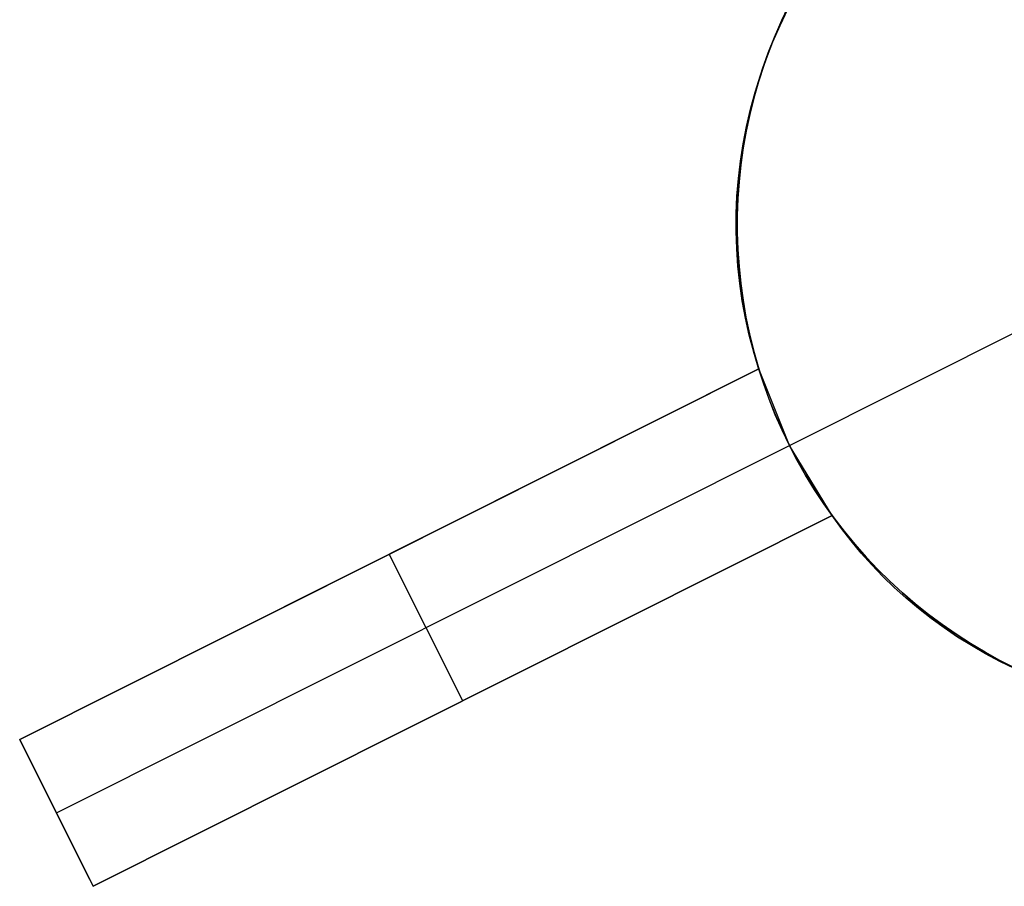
# Model space of a CAD drawing. Header units: millimetres. Extents: x 6239 to 7218, y -13987 to -13139.
# Tile 24 of 256: x 6736.57 to 6742.57, y -13553.6 to -13548.32. Entities that reach past the tile are written whole.
import ezdxf

# ---------------------------------------------------------------- set-up
doc = ezdxf.new("R2010")
doc.units = ezdxf.units.MM
doc.layers.add('color', color=7, linetype='Continuous')

msp = doc.modelspace()

# ---------------------------------------------------------------- linework, layer by layer
at = {"layer": 'color', "color": 254, "true_color": 0xcad1ee}
for p, q in [((6741.2031, -13548.3549, 13.0769), (6741.2504, -13548.2563, 13.1156)), ((6741.2031, -13548.3549, 13.0769), (6741.2504, -13548.2563, 13.1156)), ((6741.2088, -13548.3328, 3.1867), (6741.2527, -13548.24, 3.1867)), ((6741.2184, -13548.3119, -7.3), (6741.1765, -13548.4066, -7.3)), ((6741.2184, -13548.3119, -7.3), (6741.1765, -13548.4066, -7.3)), ((6741.1595, -13548.4548, 13.0374), (6741.2031, -13548.3549, 13.0769)), ((6741.1595, -13548.4548, 13.0374), (6741.2031, -13548.3549, 13.0769)), ((6741.168, -13548.427, 3.1867), (6741.2088, -13548.3328, 3.1867)), ((6741.1305, -13548.5226, 3.1867), (6741.168, -13548.427, 3.1867)), ((6741.1765, -13548.4066, -7.3), (6741.138, -13548.5027, -7.3)), ((6741.1765, -13548.4066, -7.3), (6741.138, -13548.5027, -7.3)), ((6741.138, -13548.5027, -7.3), (6741.1028, -13548.6001, -7.3)), ((6741.138, -13548.5027, -7.3), (6741.1028, -13548.6001, -7.3)), ((6741.1196, -13548.5561, 12.9972), (6741.1595, -13548.4548, 13.0374)), ((6741.1196, -13548.5561, 12.9972), (6741.1595, -13548.4548, 13.0374)), ((6741.0836, -13548.6584, 12.9562), (6741.1196, -13548.5561, 12.9972)), ((6741.0836, -13548.6584, 12.9562), (6741.1196, -13548.5561, 12.9972)), ((6741.0963, -13548.6194, 3.1867), (6741.1305, -13548.5226, 3.1867)), ((6741.0654, -13548.7174, 3.1867), (6741.0963, -13548.6194, 3.1867)), ((6741.1028, -13548.6001, -7.3), (6741.071, -13548.6987, -7.3)), ((6741.1028, -13548.6001, -7.3), (6741.071, -13548.6987, -7.3)), ((6741.0513, -13548.7617, 12.9145), (6741.0836, -13548.6584, 12.9562)), ((6741.0513, -13548.7617, 12.9145), (6741.0836, -13548.6584, 12.9562)), ((6741.0379, -13548.8163, 3.1867), (6741.0654, -13548.7174, 3.1867)), ((6741.071, -13548.6987, -7.3), (6741.0426, -13548.7983, -7.3)), ((6741.071, -13548.6987, -7.3), (6741.0426, -13548.7983, -7.3)), ((6741.0426, -13548.7983, -7.3), (6741.0177, -13548.8988, -7.3)), ((6741.0426, -13548.7983, -7.3), (6741.0177, -13548.8988, -7.3)), ((6741.0229, -13548.8659, 12.8723), (6741.0513, -13548.7617, 12.9145)), ((6741.0229, -13548.8659, 12.8723), (6741.0513, -13548.7617, 12.9145)), ((6741.0138, -13548.9161, 3.1867), (6741.0379, -13548.8163, 3.1867)), ((6740.9931, -13549.0167, 3.1867), (6741.0138, -13548.9161, 3.1867)), ((6741.0177, -13548.8988, -7.3), (6740.9962, -13549.0001, -7.3)), ((6741.0177, -13548.8988, -7.3), (6740.9962, -13549.0001, -7.3)), ((6740.9984, -13548.9709, 12.8295), (6741.0229, -13548.8659, 12.8723)), ((6740.9984, -13548.9709, 12.8295), (6741.0229, -13548.8659, 12.8723)), ((6740.9779, -13549.0765, 12.7861), (6740.9984, -13548.9709, 12.8295)), ((6740.9779, -13549.0765, 12.7861), (6740.9984, -13548.9709, 12.8295)), ((6740.9758, -13549.1179, 3.1867), (6740.9931, -13549.0167, 3.1867)), ((6740.9962, -13549.0001, -7.3), (6740.9783, -13549.1021, -7.3)), ((6740.9962, -13549.0001, -7.3), (6740.9783, -13549.1021, -7.3)), ((6740.9612, -13549.1826, 12.7424), (6740.9779, -13549.0765, 12.7861)), ((6740.9612, -13549.1826, 12.7424), (6740.9779, -13549.0765, 12.7861)), ((6740.9783, -13549.1021, -7.3), (6740.9639, -13549.2047, -7.3)), ((6740.9783, -13549.1021, -7.3), (6740.9639, -13549.2047, -7.3)), ((6740.9621, -13549.2196, 3.1867), (6740.9758, -13549.1179, 3.1867)), ((6740.9486, -13549.2891, 12.6982), (6740.9612, -13549.1826, 12.7424)), ((6740.9486, -13549.2891, 12.6982), (6740.9612, -13549.1826, 12.7424)), ((6740.9518, -13549.3218, 3.1867), (6740.9621, -13549.2196, 3.1867)), ((6740.9639, -13549.2047, -7.3), (6740.953, -13549.3077, -7.3)), ((6740.9639, -13549.2047, -7.3), (6740.953, -13549.3077, -7.3)), ((6740.94, -13549.3959, 12.6536), (6740.9486, -13549.2891, 12.6982)), ((6740.94, -13549.3959, 12.6536), (6740.9486, -13549.2891, 12.6982)), ((6740.945, -13549.4243, 3.1867), (6740.9518, -13549.3218, 3.1867)), ((6740.953, -13549.3077, -7.3), (6740.9457, -13549.411, -7.3)), ((6740.953, -13549.3077, -7.3), (6740.9457, -13549.411, -7.3)), ((6740.9353, -13549.5027, 12.6088), (6740.94, -13549.3959, 12.6536)), ((6740.9353, -13549.5027, 12.6088), (6740.94, -13549.3959, 12.6536)), ((6740.9418, -13549.5269, 3.1867), (6740.945, -13549.4243, 3.1867)), ((6740.9457, -13549.411, -7.3), (6740.942, -13549.5145, -7.3)), ((6740.9457, -13549.411, -7.3), (6740.942, -13549.5145, -7.3)), ((6740.9347, -13549.6096, 12.5637), (6740.9353, -13549.5027, 12.6088)), ((6740.9347, -13549.6096, 12.5637), (6740.9353, -13549.5027, 12.6088)), ((6740.942, -13549.5145, -7.3), (6740.9418, -13549.6181, -7.3)), ((6740.942, -13549.5145, -7.3), (6740.9418, -13549.6181, -7.3)), ((6740.942, -13549.6296, 3.1867), (6740.9418, -13549.5269, 3.1867)), ((6740.9381, -13549.7163, 12.5184), (6740.9347, -13549.6096, 12.5637)), ((6740.9381, -13549.7163, 12.5184), (6740.9347, -13549.6096, 12.5637)), ((6740.9418, -13549.6181, -7.3), (6740.9453, -13549.7216, -7.3)), ((6740.9418, -13549.6181, -7.3), (6740.9453, -13549.7216, -7.3)), ((6740.9458, -13549.7322, 3.1867), (6740.942, -13549.6296, 3.1867)), ((6740.9455, -13549.8228, 12.473), (6740.9381, -13549.7163, 12.5184)), ((6740.9455, -13549.8228, 12.473), (6740.9381, -13549.7163, 12.5184)), ((6740.9453, -13549.7216, -7.3), (6740.9523, -13549.8249, -7.3)), ((6740.9453, -13549.7216, -7.3), (6740.9523, -13549.8249, -7.3)), ((6740.9531, -13549.8346, 3.1867), (6740.9458, -13549.7322, 3.1867)), ((6740.9568, -13549.9289, 12.4275), (6740.9455, -13549.8228, 12.473)), ((6740.9568, -13549.9289, 12.4275), (6740.9455, -13549.8228, 12.473)), ((6740.9523, -13549.8249, -7.3), (6740.9628, -13549.9279, -7.3)), ((6740.9523, -13549.8249, -7.3), (6740.9628, -13549.9279, -7.3)), ((6740.9639, -13549.9367, 3.1867), (6740.9531, -13549.8346, 3.1867)), ((6740.9722, -13550.0345, 12.3819), (6740.9568, -13549.9289, 12.4275)), ((6740.9722, -13550.0345, 12.3819), (6740.9568, -13549.9289, 12.4275)), ((6740.9628, -13549.9279, -7.3), (6740.9769, -13550.0305, -7.3)), ((6740.9628, -13549.9279, -7.3), (6740.9769, -13550.0305, -7.3)), ((6740.9781, -13550.0384, 3.1867), (6740.9639, -13549.9367, 3.1867)), ((6740.9915, -13550.1394, 12.3364), (6740.9722, -13550.0345, 12.3819)), ((6740.9915, -13550.1394, 12.3364), (6740.9722, -13550.0345, 12.3819)), ((6740.9769, -13550.0305, -7.3), (6740.9946, -13550.1326, -7.3)), ((6740.9769, -13550.0305, -7.3), (6740.9946, -13550.1326, -7.3)), ((6740.9959, -13550.1395, 3.1867), (6740.9781, -13550.0384, 3.1867)), ((6741.0147, -13550.2435, 12.291), (6740.9915, -13550.1394, 12.3364)), ((6741.0147, -13550.2435, 12.291), (6740.9915, -13550.1394, 12.3364)), ((6740.9946, -13550.1326, -7.3), (6741.0157, -13550.2339, -7.3)), ((6740.9946, -13550.1326, -7.3), (6741.0157, -13550.2339, -7.3)), ((6741.0171, -13550.24, 3.1867), (6740.9959, -13550.1395, 3.1867)), ((6741.2594, -13550.9149, -7.3), (6742.824, -13550.1308, -7.3)), ((6741.0419, -13550.3468, 12.2457), (6741.0147, -13550.2435, 12.291)), ((6741.0419, -13550.3468, 12.2457), (6741.0147, -13550.2435, 12.291)), ((6741.0157, -13550.2339, -7.3), (6741.0403, -13550.3345, -7.3)), ((6741.0157, -13550.2339, -7.3), (6741.0403, -13550.3345, -7.3)), ((6741.0417, -13550.3397, 3.1867), (6741.0171, -13550.24, 3.1867)), ((6741.0403, -13550.3345, -7.3), (6741.0684, -13550.4342, -7.3)), ((6741.0403, -13550.3345, -7.3), (6741.0684, -13550.4342, -7.3)), ((6741.0697, -13550.4385, 3.1867), (6741.0417, -13550.3397, 3.1867)), ((6741.0729, -13550.449, 12.2006), (6741.0419, -13550.3468, 12.2457)), ((6741.0729, -13550.449, 12.2006), (6741.0419, -13550.3468, 12.2457)), ((6741.0729, -13550.449, 5.658), (6736.5654, -13552.7081, 10.7)), ((6736.5654, -13552.7081, 11.4533), (6741.0729, -13550.449, 12.2006)), ((6741.0729, -13550.449, 5.658), (6736.5654, -13552.7081, 10.7)), ((6736.5654, -13552.7081, 11.4533), (6741.0729, -13550.449, 12.2006)), ((6738.1484, -13551.9147, 8.9293), (6741.0729, -13550.449, 8.9293)), ((6741.0684, -13550.4342, -7.3), (6741.0999, -13550.5329, -7.3)), ((6741.0684, -13550.4342, -7.3), (6741.0999, -13550.5329, -7.3)), ((6741.1011, -13550.5362, 3.1867), (6741.0697, -13550.4385, 3.1867)), ((6741.2594, -13550.9149, 5.7), (6741.0729, -13550.449, 5.658)), ((6741.0729, -13550.449, 5.658), (6741.0729, -13550.449, 12.2006)), ((6741.0729, -13550.449, 5.658), (6741.0729, -13550.449, 12.2006)), ((6741.2594, -13550.9149, 5.7), (6741.0729, -13550.449, 5.658)), ((6741.0999, -13550.5329, -7.3), (6741.1348, -13550.6304, -7.3)), ((6741.0999, -13550.5329, -7.3), (6741.1348, -13550.6304, -7.3)), ((6741.1358, -13550.6329, 3.1867), (6741.1011, -13550.5362, 3.1867)), ((6741.1348, -13550.6304, -7.3), (6741.1731, -13550.7266, -7.3)), ((6741.1348, -13550.6304, -7.3), (6741.1731, -13550.7266, -7.3)), ((6741.1738, -13550.7282, 3.1867), (6741.1358, -13550.6329, 3.1867)), ((6741.1731, -13550.7266, -7.3), (6741.2146, -13550.8215, -7.3)), ((6741.1731, -13550.7266, -7.3), (6741.2146, -13550.8215, -7.3)), ((6741.215, -13550.8223, 3.1867), (6741.1738, -13550.7282, 3.1867)), ((6741.2146, -13550.8215, -7.3), (6741.2594, -13550.9149, -7.3)), ((6741.2146, -13550.8215, -7.3), (6741.2594, -13550.9149, -7.3)), ((6741.2594, -13550.9149, 3.1867), (6741.215, -13550.8223, 3.1867)), ((6736.7894, -13553.1551, 10.7), (6741.2594, -13550.9149, 5.7)), ((6741.521, -13551.3431, 5.658), (6741.2594, -13550.9149, 5.7)), ((6741.2594, -13550.9149, -7.3), (6741.3074, -13551.0066, -7.3)), ((6741.2594, -13550.9149, -7.3), (6741.2594, -13550.9149, 5.7)), ((6741.2594, -13550.9149, -7.3), (6741.3074, -13551.0066, -7.3)), ((6741.521, -13551.3431, 5.658), (6741.2594, -13550.9149, 5.7)), ((6741.3074, -13551.0066, 2.6172), (6741.2594, -13550.9149, 2.6172)), ((6741.2594, -13550.9149, -7.3), (6741.2594, -13550.9149, 5.7)), ((6741.3074, -13551.0066, -7.3), (6741.3586, -13551.0967, -7.3)), ((6741.3074, -13551.0066, -7.3), (6741.3586, -13551.0967, -7.3)), ((6741.3586, -13551.0967, 2.6172), (6741.3074, -13551.0066, 2.6172)), ((6741.3586, -13551.0967, -7.3), (6741.4128, -13551.1849, -7.3)), ((6741.3586, -13551.0967, -7.3), (6741.4128, -13551.1849, -7.3)), ((6741.4128, -13551.1849, 2.6172), (6741.3586, -13551.0967, 2.6172)), ((6741.4128, -13551.1849, -7.3), (6741.47, -13551.2713, -7.3)), ((6741.4128, -13551.1849, -7.3), (6741.47, -13551.2713, -7.3)), ((6741.47, -13551.2713, 2.6172), (6741.4128, -13551.1849, 2.6172)), ((6741.47, -13551.2713, -7.3), (6741.5302, -13551.3555, -7.3)), ((6741.47, -13551.2713, -7.3), (6741.5302, -13551.3555, -7.3)), ((6741.5302, -13551.3555, 2.6172), (6741.47, -13551.2713, 2.6172)), ((6737.0134, -13553.6021, 10.7), (6741.521, -13551.3431, 5.658)), ((6741.521, -13551.3431, 11.7971), (6737.0134, -13553.6021, 11.0572)), ((6737.0134, -13553.6021, 10.7), (6741.521, -13551.3431, 5.658)), ((6741.521, -13551.3431, 11.7971), (6737.0134, -13553.6021, 11.0572)), ((6738.7768, -13552.7184, 8.7276), (6741.521, -13551.3431, 8.7276)), ((6741.521, -13551.3431, 11.7971), (6741.521, -13551.3431, 5.658)), ((6741.5769, -13551.4212, 11.7611), (6741.521, -13551.3431, 11.7971)), ((6741.521, -13551.3431, 11.7971), (6741.521, -13551.3431, 5.658)), ((6741.5769, -13551.4212, 11.7611), (6741.521, -13551.3431, 11.7971)), ((6741.5302, -13551.3555, -7.3), (6741.5932, -13551.4377, -7.3)), ((6741.5302, -13551.3555, -7.3), (6741.5932, -13551.4377, -7.3)), ((6741.5932, -13551.4377, 2.6172), (6741.5302, -13551.3555, 2.6172)), ((6741.6358, -13551.4974, 11.7256), (6741.5769, -13551.4212, 11.7611)), ((6741.6358, -13551.4974, 11.7256), (6741.5769, -13551.4212, 11.7611)), ((6741.5932, -13551.4377, -7.3), (6741.659, -13551.5176, -7.3)), ((6741.5932, -13551.4377, -7.3), (6741.659, -13551.5176, -7.3)), ((6741.659, -13551.5176, 2.6172), (6741.5932, -13551.4377, 2.6172)), ((6741.6976, -13551.5717, 11.6908), (6741.6358, -13551.4974, 11.7256)), ((6741.6976, -13551.5717, 11.6908), (6741.6358, -13551.4974, 11.7256)), ((6741.659, -13551.5176, -7.3), (6741.7276, -13551.5953, -7.3)), ((6741.659, -13551.5176, -7.3), (6741.7276, -13551.5953, -7.3)), ((6741.7276, -13551.5953, 2.6172), (6741.659, -13551.5176, 2.6172)), ((6739.2672, -13552.4726, 8.179), (6738.8191, -13551.5786, 8.179)), ((6738.8191, -13551.5786, 8.179), (6738.8191, -13551.5786, 11.8395)), ((6741.7622, -13551.6438, 11.6567), (6741.6976, -13551.5717, 11.6908)), ((6741.7622, -13551.6438, 11.6567), (6741.6976, -13551.5717, 11.6908)), ((6741.7276, -13551.5953, -7.3), (6741.7988, -13551.6705, -7.3)), ((6741.7276, -13551.5953, -7.3), (6741.7988, -13551.6705, -7.3)), ((6741.7988, -13551.6705, 2.6172), (6741.7276, -13551.5953, 2.6172)), ((6741.8294, -13551.7137, 11.6232), (6741.7622, -13551.6438, 11.6567)), ((6741.8294, -13551.7137, 11.6232), (6741.7622, -13551.6438, 11.6567)), ((6741.7988, -13551.6705, -7.3), (6741.8726, -13551.7432, -7.3)), ((6741.7988, -13551.6705, -7.3), (6741.8726, -13551.7432, -7.3)), ((6741.8726, -13551.7432, 2.6172), (6741.7988, -13551.6705, 2.6172)), ((6741.8994, -13551.7813, 11.5905), (6741.8294, -13551.7137, 11.6232)), ((6741.8994, -13551.7813, 11.5905), (6741.8294, -13551.7137, 11.6232)), ((6741.8726, -13551.7432, -7.3), (6741.9488, -13551.8133, -7.3)), ((6741.8726, -13551.7432, -7.3), (6741.9488, -13551.8133, -7.3)), ((6741.9488, -13551.8133, 2.6172), (6741.8726, -13551.7432, 2.6172)), ((6741.9719, -13551.8466, 11.5587), (6741.8994, -13551.7813, 11.5905)), ((6741.9719, -13551.8466, 11.5587), (6741.8994, -13551.7813, 11.5905)), ((6741.9488, -13551.8133, -7.3), (6742.0274, -13551.8807, -7.3)), ((6741.9488, -13551.8133, -7.3), (6742.0274, -13551.8807, -7.3)), ((6742.0274, -13551.8807, 2.6172), (6741.9488, -13551.8133, 2.6172)), ((6742.0469, -13551.9095, 11.5276), (6741.9719, -13551.8466, 11.5587)), ((6742.0469, -13551.9095, 11.5276), (6741.9719, -13551.8466, 11.5587)), ((6742.0274, -13551.8807, -7.3), (6742.1082, -13551.9454, -7.3)), ((6742.0274, -13551.8807, -7.3), (6742.1082, -13551.9454, -7.3)), ((6742.1082, -13551.9454, 2.6172), (6742.0274, -13551.8807, 2.6172)), ((6742.1242, -13551.9699, 11.4974), (6742.0469, -13551.9095, 11.5276)), ((6742.1242, -13551.9699, 11.4974), (6742.0469, -13551.9095, 11.5276)), ((6742.1082, -13551.9454, -7.3), (6742.1913, -13552.0073, -7.3)), ((6742.1082, -13551.9454, -7.3), (6742.1913, -13552.0073, -7.3)), ((6742.1913, -13552.0073, 2.6172), (6742.1082, -13551.9454, 2.6172)), ((6742.2039, -13552.0276, 11.4682), (6742.1242, -13551.9699, 11.4974)), ((6742.2039, -13552.0276, 11.4682), (6742.1242, -13551.9699, 11.4974)), ((6742.1913, -13552.0073, -7.3), (6742.2764, -13552.0663, -7.3)), ((6742.1913, -13552.0073, -7.3), (6742.2764, -13552.0663, -7.3)), ((6742.2764, -13552.0663, 2.6172), (6742.1913, -13552.0073, 2.6172)), ((6742.2857, -13552.0827, 11.4399), (6742.2039, -13552.0276, 11.4682)), ((6742.2857, -13552.0827, 11.4399), (6742.2039, -13552.0276, 11.4682)), ((6742.2764, -13552.0663, -7.3), (6742.3636, -13552.1222, -7.3)), ((6742.2764, -13552.0663, -7.3), (6742.3636, -13552.1222, -7.3)), ((6742.3636, -13552.1222, 2.6172), (6742.2764, -13552.0663, 2.6172)), ((6742.3696, -13552.1351, 11.4125), (6742.2857, -13552.0827, 11.4399)), ((6742.3696, -13552.1351, 11.4125), (6742.2857, -13552.0827, 11.4399)), ((6742.3636, -13552.1222, -7.3), (6742.4526, -13552.1752, -7.3)), ((6742.3636, -13552.1222, -7.3), (6742.4526, -13552.1752, -7.3)), ((6742.4526, -13552.1752, 2.6172), (6742.3636, -13552.1222, 2.6172)), ((6742.4556, -13552.1847, 11.3862), (6742.3696, -13552.1351, 11.4125)), ((6742.4556, -13552.1847, 11.3862), (6742.3696, -13552.1351, 11.4125)), ((6742.4526, -13552.1752, -7.3), (6742.5434, -13552.225, -7.3)), ((6742.4526, -13552.1752, -7.3), (6742.5434, -13552.225, -7.3)), ((6742.5434, -13552.225, 2.6172), (6742.4526, -13552.1752, 2.6172)), ((6742.5434, -13552.2315, 11.3609), (6742.4556, -13552.1847, 11.3862)), ((6742.5434, -13552.2315, 11.3609), (6742.4556, -13552.1847, 11.3862)), ((6742.5434, -13552.225, -7.3), (6742.6358, -13552.2717, -7.3)), ((6742.5434, -13552.225, -7.3), (6742.6358, -13552.2717, -7.3)), ((6742.6358, -13552.2717, 2.6172), (6742.5434, -13552.225, 2.6172)), ((6742.6329, -13552.2754, 11.3367), (6742.5434, -13552.2315, 11.3609)), ((6742.6329, -13552.2754, 11.3367), (6742.5434, -13552.2315, 11.3609)), ((6739.2672, -13552.4726, 11.4396), (6739.2672, -13552.4726, 8.179)), ((6736.5654, -13552.7081, 10.7), (6737.0134, -13553.6021, 10.7)), ((6736.5654, -13552.7081, 10.7), (6736.5654, -13552.7081, 11.4533)), ((6737.0134, -13553.6021, 11.0572), (6736.5654, -13552.7081, 11.4533)), ((6736.5654, -13552.7081, 10.7), (6737.0134, -13553.6021, 10.7)), ((6736.9914, -13553.5582, 11.0766), (6736.5654, -13552.7081, 11.0766)), ((6736.5654, -13552.7081, 10.7), (6736.5654, -13552.7081, 11.4533)), ((6737.0134, -13553.6021, 11.0572), (6736.5654, -13552.7081, 11.4533)), ((6736.7894, -13553.1551, 10.7), (6736.7894, -13553.1551, 11.2553)), ((6737.0134, -13553.6021, 10.7), (6737.0134, -13553.6021, 11.0572)), ((6737.0134, -13553.6021, 10.7), (6737.0134, -13553.6021, 11.0572))]:
    msp.add_line(p, q, dxfattribs=at)

doc.saveas('drawing.dxf')
